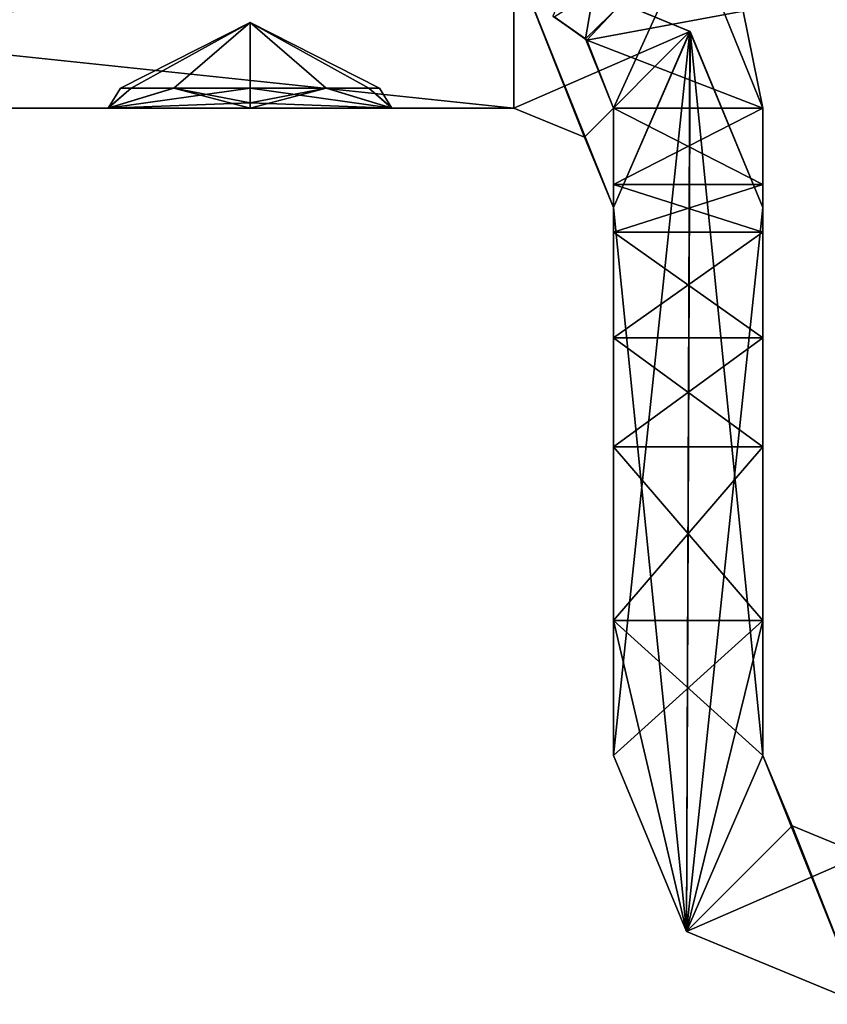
# Model space of a CAD drawing. Header units: millimetres. Extents: x -294 to 294, y -42 to 416.
# Tile 5 of 256: x -261.96 to -253.85, y -31.5 to -21.61. Entities that reach past the tile are written whole.
import ezdxf

# ---------------------------------------------------------------- set-up
doc = ezdxf.new("R2010")
doc.units = ezdxf.units.MM
doc.header["$LTSCALE"] = 65.185185
for name, color, linetype in [('115', 7, 'CONTINUOUS'), ('116', 7, 'CONTINUOUS'), ('117', 7, 'CONTINUOUS'), ('118', 7, 'CONTINUOUS'), ('119', 7, 'CONTINUOUS'), ('120', 7, 'CONTINUOUS'), ('121', 7, 'CONTINUOUS'), ('122', 7, 'CONTINUOUS'), ('123', 7, 'CONTINUOUS'), ('124', 7, 'CONTINUOUS'), ('125', 7, 'CONTINUOUS'), ('126', 7, 'CONTINUOUS'), ('127', 7, 'CONTINUOUS'), ('134', 7, 'CONTINUOUS'), ('135', 7, 'CONTINUOUS'), ('136', 7, 'CONTINUOUS'), ('494', 7, 'CONTINUOUS'), ('496', 7, 'CONTINUOUS'), ('505', 7, 'CONTINUOUS'), ('506', 7, 'CONTINUOUS'), ('507', 7, 'CONTINUOUS'), ('508', 7, 'CONTINUOUS'), ('514', 7, 'CONTINUOUS'), ('515', 7, 'CONTINUOUS'), ('516', 7, 'CONTINUOUS'), ('591', 7, 'CONTINUOUS'), ('592', 7, 'CONTINUOUS'), ('593', 7, 'CONTINUOUS'), ('594', 7, 'CONTINUOUS'), ('595', 7, 'CONTINUOUS'), ('596', 7, 'CONTINUOUS'), ('597', 7, 'CONTINUOUS'), ('598', 7, 'CONTINUOUS'), ('599', 7, 'CONTINUOUS')]:
    doc.layers.add(name, color=color, linetype=linetype)

msp = doc.modelspace()

# ---------------------------------------------------------------- linework, layer by layer
at = {"layer": '115', "color": 250, "linetype": 'Continuous', "true_color": 0x404040}
for points in [[(-255.2677, -30.7678, -95), (-256, -29, -95), (-254.5, -27.6468, -95), (-255.2677, -30.7678, -95)], [(-254.5, -27.6468, -95), (-256, -29, -95), (-256, -27.6468, -95), (-254.5, -27.6468, -95)], [(-254.5, -29, -95), (-255.2677, -30.7678, -95), (-254.5, -27.6468, -95), (-254.5, -29, -95)], [(-254.2071, -29.7071, -95), (-255.2677, -30.7678, -95), (-254.5, -29, -95), (-254.2071, -29.7071, -95)], [(-253.5, -30, -95), (-255.2677, -30.7678, -95), (-254.2071, -29.7071, -95), (-253.5, -30, -95)], [(-255.2677, -30.7678, -95), (-253.5, -30, -95), (-253.5, -31.5, -95), (-255.2677, -30.7678, -95)]]:
    msp.add_3dface(points, dxfattribs=at)
at = {"layer": '116', "color": 250, "linetype": 'Continuous', "true_color": 0x404040}
for points in [[(-256, -29, -95), (-255.2677, -30.7678, -95), (-256, -29, -13), (-256, -29, -95)], [(-256, -29, -13), (-255.2677, -30.7678, -95), (-255.2678, -30.7677, -13), (-256, -29, -13)], [(-255.2677, -30.7678, -95), (-253.5, -31.5, -95), (-255.2678, -30.7677, -13), (-255.2677, -30.7678, -95)], [(-253.5, -31.5, -95), (-253.5, -31.5, -13), (-255.2678, -30.7677, -13), (-253.5, -31.5, -95)]]:
    msp.add_3dface(points, dxfattribs=at)
at = {"layer": '117', "color": 250, "linetype": 'Continuous', "true_color": 0x404040}
for points in [[(-256, -29, -13), (-255.2678, -30.7677, -13), (-256, -27.6468, -13), (-256, -29, -13)], [(-256, -27.6468, -13), (-255.2678, -30.7677, -13), (-254.5, -29, -13), (-256, -27.6468, -13)], [(-254.5, -27.6468, -13), (-256, -27.6468, -13), (-254.5, -29, -13), (-254.5, -27.6468, -13)], [(-255.2678, -30.7677, -13), (-253.5, -31.5, -13), (-254.5, -29, -13), (-255.2678, -30.7677, -13)], [(-254.5, -29, -13), (-253.5, -31.5, -13), (-254.2071, -29.7071, -13), (-254.5, -29, -13)], [(-253.5, -31.5, -13), (-253.5, -30, -13), (-254.2071, -29.7071, -13), (-253.5, -31.5, -13)]]:
    msp.add_3dface(points, dxfattribs=at)
at = {"layer": '118', "color": 250, "linetype": 'Continuous', "true_color": 0x404040}
for points in [[(-256, -23.2687, -89.1728), (-256, -29, -13), (-256, -22.5, -88.8501), (-256, -23.2687, -89.1728)], [(-256, -22.5, -88.8501), (-256, -29, -13), (-256, -23.2687, -18.8272), (-256, -22.5, -88.8501)], [(-256, -22.5, -19.1499), (-256, -22.5, -88.8501), (-256, -23.2687, -18.8272), (-256, -22.5, -19.1499)], [(-256, -23.7464, -89.856), (-256, -29, -13), (-256, -23.2687, -89.1728), (-256, -23.7464, -89.856)], [(-256, -23.2687, -18.8272), (-256, -29, -13), (-256, -23.7464, -18.144), (-256, -23.2687, -18.8272)], [(-256, -29, -13), (-256, -23.7464, -89.856), (-256, -24.8073, -92.968), (-256, -29, -13)], [(-256, -23.7464, -18.144), (-256, -29, -13), (-256, -24.8073, -15.032), (-256, -23.7464, -18.144)], [(-256, -24.8073, -15.032), (-256, -29, -13), (-256, -25.901, -13.5603), (-256, -24.8073, -15.032)], [(-256, -25.901, -94.4397), (-256, -29, -13), (-256, -24.8073, -92.968), (-256, -25.901, -94.4397)], [(-256, -27.6468, -95), (-256, -29, -13), (-256, -25.901, -94.4397), (-256, -27.6468, -95)], [(-256, -29, -13), (-256, -27.6468, -13), (-256, -25.901, -13.5603), (-256, -29, -13)], [(-256, -27.6468, -95), (-256, -29, -95), (-256, -29, -13), (-256, -27.6468, -95)]]:
    msp.add_3dface(points, dxfattribs=at)
at = {"layer": '119', "color": 250, "linetype": 'Continuous', "true_color": 0x404040}
for points in [[(-256, -23.2687, -89.1728), (-256, -22.5, -88.8501), (-254.5, -23.2687, -89.1728), (-256, -23.2687, -89.1728)], [(-254.5, -23.2687, -89.1728), (-256, -22.5, -88.8501), (-254.5, -22.5, -88.8501), (-254.5, -23.2687, -89.1728)], [(-256, -23.7464, -89.856), (-256, -23.2687, -89.1728), (-254.5, -23.7464, -89.856), (-256, -23.7464, -89.856)], [(-254.5, -23.7464, -89.856), (-256, -23.2687, -89.1728), (-254.5, -23.2687, -89.1728), (-254.5, -23.7464, -89.856)]]:
    msp.add_3dface(points, dxfattribs=at)
at = {"layer": '120', "color": 250, "linetype": 'Continuous', "true_color": 0x404040}
for points in [[(-256, -24.8073, -92.968), (-256, -23.7464, -89.856), (-254.5, -24.8073, -92.968), (-256, -24.8073, -92.968)], [(-256, -23.7464, -89.856), (-254.5, -23.7464, -89.856), (-254.5, -24.8073, -92.968), (-256, -23.7464, -89.856)]]:
    msp.add_3dface(points, dxfattribs=at)
at = {"layer": '121', "color": 250, "linetype": 'Continuous', "true_color": 0x404040}
for points in [[(-256, -25.901, -94.4397), (-256, -24.8073, -92.968), (-254.5, -25.901, -94.4397), (-256, -25.901, -94.4397)], [(-256, -24.8073, -92.968), (-254.5, -24.8073, -92.968), (-254.5, -25.901, -94.4397), (-256, -24.8073, -92.968)], [(-254.5, -27.6468, -95), (-256, -27.6468, -95), (-256, -25.901, -94.4397), (-254.5, -27.6468, -95)], [(-254.5, -27.6468, -95), (-256, -25.901, -94.4397), (-254.5, -25.901, -94.4397), (-254.5, -27.6468, -95)]]:
    msp.add_3dface(points, dxfattribs=at)
at = {"layer": '122', "color": 250, "linetype": 'Continuous', "true_color": 0x404040}
for points in [[(-254.5, -29, -95), (-254.5, -23.2687, -89.1728), (-254.5, -22.5, -19.1499), (-254.5, -29, -95)], [(-254.5, -23.2687, -18.8272), (-254.5, -29, -95), (-254.5, -22.5, -19.1499), (-254.5, -23.2687, -18.8272)], [(-254.5, -23.2687, -89.1728), (-254.5, -22.5, -88.8501), (-254.5, -22.5, -19.1499), (-254.5, -23.2687, -89.1728)], [(-254.5, -29, -95), (-254.5, -23.7464, -89.856), (-254.5, -23.2687, -89.1728), (-254.5, -29, -95)], [(-254.5, -23.7464, -18.144), (-254.5, -29, -95), (-254.5, -23.2687, -18.8272), (-254.5, -23.7464, -18.144)], [(-254.5, -23.7464, -89.856), (-254.5, -29, -95), (-254.5, -24.8073, -92.968), (-254.5, -23.7464, -89.856)], [(-254.5, -24.8073, -15.032), (-254.5, -29, -95), (-254.5, -23.7464, -18.144), (-254.5, -24.8073, -15.032)], [(-254.5, -24.8073, -92.968), (-254.5, -29, -95), (-254.5, -25.901, -94.4397), (-254.5, -24.8073, -92.968)], [(-254.5, -25.901, -13.5603), (-254.5, -29, -95), (-254.5, -24.8073, -15.032), (-254.5, -25.901, -13.5603)], [(-254.5, -29, -95), (-254.5, -27.6468, -95), (-254.5, -25.901, -94.4397), (-254.5, -29, -95)], [(-254.5, -27.6468, -13), (-254.5, -29, -95), (-254.5, -25.901, -13.5603), (-254.5, -27.6468, -13)], [(-254.5, -29, -95), (-254.5, -27.6468, -13), (-254.5, -29, -13), (-254.5, -29, -95)]]:
    msp.add_3dface(points, dxfattribs=at)
at = {"layer": '123', "color": 250, "linetype": 'Continuous', "true_color": 0x404040}
for points in [[(-254.2071, -29.7071, -95), (-254.5, -29, -95), (-254.2071, -29.7071, -13), (-254.2071, -29.7071, -95)], [(-254.5, -29, -95), (-254.5, -29, -13), (-254.2071, -29.7071, -13), (-254.5, -29, -95)], [(-253.5, -30, -13), (-253.5, -30, -95), (-254.2071, -29.7071, -95), (-253.5, -30, -13)], [(-253.5, -30, -13), (-254.2071, -29.7071, -95), (-254.2071, -29.7071, -13), (-253.5, -30, -13)]]:
    msp.add_3dface(points, dxfattribs=at)
at = {"layer": '124', "color": 250, "linetype": 'Continuous', "true_color": 0x404040}
for points in [[(-256, -24.8073, -15.032), (-256, -25.901, -13.5603), (-254.5, -24.8073, -15.032), (-256, -24.8073, -15.032)], [(-256, -25.901, -13.5603), (-254.5, -25.901, -13.5603), (-254.5, -24.8073, -15.032), (-256, -25.901, -13.5603)], [(-256, -27.6468, -13), (-254.5, -27.6468, -13), (-254.5, -25.901, -13.5603), (-256, -27.6468, -13)], [(-256, -25.901, -13.5603), (-256, -27.6468, -13), (-254.5, -25.901, -13.5603), (-256, -25.901, -13.5603)]]:
    msp.add_3dface(points, dxfattribs=at)
at = {"layer": '125', "color": 250, "linetype": 'Continuous', "true_color": 0x404040}
for points in [[(-256, -23.7464, -18.144), (-256, -24.8073, -15.032), (-254.5, -23.7464, -18.144), (-256, -23.7464, -18.144)], [(-256, -24.8073, -15.032), (-254.5, -24.8073, -15.032), (-254.5, -23.7464, -18.144), (-256, -24.8073, -15.032)]]:
    msp.add_3dface(points, dxfattribs=at)
at = {"layer": '126', "color": 250, "linetype": 'Continuous', "true_color": 0x404040}
for points in [[(-256, -22.5, -19.1499), (-256, -23.2687, -18.8272), (-254.5, -22.5, -19.1499), (-256, -22.5, -19.1499)], [(-256, -23.2687, -18.8272), (-254.5, -23.2687, -18.8272), (-254.5, -22.5, -19.1499), (-256, -23.2687, -18.8272)], [(-256, -23.2687, -18.8272), (-256, -23.7464, -18.144), (-254.5, -23.2687, -18.8272), (-256, -23.2687, -18.8272)], [(-256, -23.7464, -18.144), (-254.5, -23.7464, -18.144), (-254.5, -23.2687, -18.8272), (-256, -23.7464, -18.144)]]:
    msp.add_3dface(points, dxfattribs=at)
at = {"layer": '127', "color": 250, "linetype": 'Continuous', "true_color": 0x404040}
for points in [[(-256.2821, -21.8038, -19.2068), (-256.0067, -20.2058, -19.1798), (-256.611, -21.5787, -19.1791), (-256.2821, -21.8038, -19.2068)], [(-255.206, -20.7589, -19.2068), (-256.0067, -20.2058, -19.1798), (-256.2821, -21.8038, -19.2068), (-255.206, -20.7589, -19.2068)], [(-256, -22.5, -19.1499), (-255.206, -20.7589, -19.2068), (-256.2821, -21.8038, -19.2068), (-256, -22.5, -19.1499)], [(-256, -22.5, -19.1499), (-254.5, -22.5, -19.1499), (-255.206, -20.7589, -19.2068), (-256, -22.5, -19.1499)]]:
    msp.add_3dface(points, dxfattribs=at)
at = {"layer": '134', "color": 250, "linetype": 'Continuous', "true_color": 0x404040}
for points in [[(-255.206, -20.7589, -19.2068), (-254.5, -22.5, -19.1499), (-254.6975, -21.526, -88.7899), (-255.206, -20.7589, -19.2068)], [(-254.5, -22.5, -19.1499), (-254.5, -22.5, -88.8501), (-254.6975, -21.526, -88.7899), (-254.5, -22.5, -19.1499)]]:
    msp.add_3dface(points, dxfattribs=at)
at = {"layer": '135', "color": 250, "linetype": 'Continuous', "true_color": 0x404040}
for points in [[(-256.5947, -21.5858, -88.8196), (-255.2402, -20.7243, -88.7942), (-256.2679, -21.8188, -88.7922), (-256.5947, -21.5858, -88.8196)], [(-255.2402, -20.7243, -88.7942), (-254.6975, -21.526, -88.7899), (-256.2679, -21.8188, -88.7922), (-255.2402, -20.7243, -88.7942)], [(-254.6975, -21.526, -88.7899), (-254.5, -22.5, -88.8501), (-256.2679, -21.8188, -88.7922), (-254.6975, -21.526, -88.7899)], [(-254.5, -22.5, -88.8501), (-256, -22.5, -88.8501), (-256.2679, -21.8188, -88.7922), (-254.5, -22.5, -88.8501)]]:
    msp.add_3dface(points, dxfattribs=at)
at = {"layer": '136', "color": 250, "linetype": 'Continuous', "true_color": 0x404040}
for points in [[(-256.2821, -21.8038, -19.2068), (-256.611, -21.5787, -19.1791), (-256.5947, -21.5858, -88.8196), (-256.2821, -21.8038, -19.2068)], [(-256.2821, -21.8038, -19.2068), (-256.5947, -21.5858, -88.8196), (-256.2679, -21.8188, -88.7922), (-256.2821, -21.8038, -19.2068)], [(-256, -22.5, -88.8501), (-256, -22.5, -19.1499), (-256.2821, -21.8038, -19.2068), (-256, -22.5, -88.8501)], [(-256, -22.5, -88.8501), (-256.2821, -21.8038, -19.2068), (-256.2679, -21.8188, -88.7922), (-256, -22.5, -88.8501)]]:
    msp.add_3dface(points, dxfattribs=at)
at = {"layer": '494', "color": 250, "linetype": 'Continuous', "true_color": 0x404040}
for points in [[(-257, -21, -269), (-271.25, -21, -269), (-257, -22.5, -269), (-257, -21, -269)], [(-257, -22.5, -269), (-271.25, -21, -269), (-271.25, -22.5, -269), (-257, -22.5, -269)], [(-255.2322, -21.7323, -269), (-257, -21, -269), (-256, -23.5, -269), (-255.2322, -21.7323, -269)], [(-256, -23.5, -269), (-257, -21, -269), (-256.2929, -22.7929, -269), (-256, -23.5, -269)], [(-256.2929, -22.7929, -269), (-257, -21, -269), (-257, -22.5, -269), (-256.2929, -22.7929, -269)], [(-255.2678, -30.7677, -269), (-255.2322, -21.7323, -269), (-256, -23.5, -269), (-255.2678, -30.7677, -269)], [(-254.5, -29, -269), (-255.2322, -21.7323, -269), (-255.2678, -30.7677, -269), (-254.5, -29, -269)], [(-254.5, -23.5, -269), (-255.2322, -21.7323, -269), (-254.5, -29, -269), (-254.5, -23.5, -269)], [(-256, -29, -269), (-255.2678, -30.7677, -269), (-256, -23.5, -269), (-256, -29, -269)], [(-253.5, -31.5, -269), (-254.5, -29, -269), (-255.2678, -30.7677, -269), (-253.5, -31.5, -269)], [(-254.2071, -29.7071, -269), (-254.5, -29, -269), (-253.5, -31.5, -269), (-254.2071, -29.7071, -269)], [(-253.5, -30, -269), (-254.2071, -29.7071, -269), (-253.5, -31.5, -269), (-253.5, -30, -269)]]:
    msp.add_3dface(points, dxfattribs=at)
at = {"layer": '496', "color": 250, "linetype": 'Continuous', "true_color": 0x404040}
for points in [[(-271.25, -21, -335), (-257, -21, -335), (-271.25, -22.5, -335), (-271.25, -21, -335)], [(-271.25, -22.5, -335), (-257, -21, -335), (-257, -22.5, -335), (-271.25, -22.5, -335)], [(-257, -22.5, -335), (-257, -21, -335), (-255.2323, -21.7322, -335), (-257, -22.5, -335)], [(-256.2929, -22.7929, -335), (-257, -22.5, -335), (-255.2323, -21.7322, -335), (-256.2929, -22.7929, -335)], [(-256, -23.5, -335), (-256.2929, -22.7929, -335), (-255.2323, -21.7322, -335), (-256, -23.5, -335)], [(-256, -29, -335), (-256, -23.5, -335), (-255.2323, -21.7322, -335), (-256, -29, -335)], [(-255.2677, -30.7678, -335), (-256, -29, -335), (-255.2323, -21.7322, -335), (-255.2677, -30.7678, -335)], [(-254.5, -23.5, -335), (-255.2677, -30.7678, -335), (-255.2323, -21.7322, -335), (-254.5, -23.5, -335)], [(-254.5, -29, -335), (-255.2677, -30.7678, -335), (-254.5, -23.5, -335), (-254.5, -29, -335)], [(-254.2071, -29.7071, -335), (-255.2677, -30.7678, -335), (-254.5, -29, -335), (-254.2071, -29.7071, -335)], [(-253.5, -30, -335), (-255.2677, -30.7678, -335), (-254.2071, -29.7071, -335), (-253.5, -30, -335)], [(-253.5, -31.5, -335), (-255.2677, -30.7678, -335), (-253.5, -30, -335), (-253.5, -31.5, -335)]]:
    msp.add_3dface(points, dxfattribs=at)
at = {"layer": '505', "color": 250, "linetype": 'Continuous', "true_color": 0x404040}
for points in [[(-257, -22.5, -269), (-271.25, -22.5, -269), (-268.6, -22.5, -271.3546), (-257, -22.5, -269)], [(-271.25, -22.5, -335), (-257, -22.5, -335), (-259.65, -22.5, -332.6454), (-271.25, -22.5, -335)], [(-271.25, -22.5, -335), (-259.65, -22.5, -332.6454), (-268.6, -22.5, -332.6454), (-271.25, -22.5, -335)], [(-259.65, -22.5, -274.6454), (-268.6, -22.5, -274.6454), (-270.0262, -22.5, -301.1794), (-259.65, -22.5, -274.6454)], [(-268.6, -22.5, -300.3546), (-259.65, -22.5, -274.6454), (-270.0262, -22.5, -301.1794), (-268.6, -22.5, -300.3546)], [(-259.65, -22.5, -303.6454), (-268.6, -22.5, -303.6454), (-270.0262, -22.5, -330.1794), (-259.65, -22.5, -303.6454)], [(-268.6, -22.5, -329.3546), (-259.65, -22.5, -303.6454), (-270.0262, -22.5, -330.1794), (-268.6, -22.5, -329.3546)], [(-259.65, -22.5, -271.3546), (-257, -22.5, -269), (-268.6, -22.5, -271.3546), (-259.65, -22.5, -271.3546)], [(-259.65, -22.5, -271.3546), (-268.6, -22.5, -271.3546), (-267.175, -22.5, -272.1772), (-259.65, -22.5, -271.3546)], [(-259.65, -22.5, -274.6454), (-261.075, -22.5, -273.8228), (-268.6, -22.5, -274.6454), (-259.65, -22.5, -274.6454)], [(-268.6, -22.5, -274.6454), (-261.075, -22.5, -273.8228), (-267.1738, -22.5, -273.8206), (-268.6, -22.5, -274.6454)], [(-258.2238, -22.5, -273.8206), (-259.65, -22.5, -274.6454), (-268.6, -22.5, -300.3546), (-258.2238, -22.5, -273.8206)], [(-259.65, -22.5, -300.3546), (-258.2238, -22.5, -273.8206), (-268.6, -22.5, -300.3546), (-259.65, -22.5, -300.3546)], [(-259.65, -22.5, -300.3546), (-268.6, -22.5, -300.3546), (-267.175, -22.5, -301.1772), (-259.65, -22.5, -300.3546)], [(-259.65, -22.5, -303.6454), (-261.075, -22.5, -302.8228), (-268.6, -22.5, -303.6454), (-259.65, -22.5, -303.6454)], [(-268.6, -22.5, -303.6454), (-261.075, -22.5, -302.8228), (-267.1738, -22.5, -302.8206), (-268.6, -22.5, -303.6454)], [(-258.2238, -22.5, -302.8206), (-259.65, -22.5, -303.6454), (-268.6, -22.5, -329.3546), (-258.2238, -22.5, -302.8206)], [(-259.65, -22.5, -329.3546), (-258.2238, -22.5, -302.8206), (-268.6, -22.5, -329.3546), (-259.65, -22.5, -329.3546)], [(-259.65, -22.5, -329.3546), (-268.6, -22.5, -329.3546), (-267.175, -22.5, -330.1772), (-259.65, -22.5, -329.3546)], [(-259.65, -22.5, -332.6454), (-261.075, -22.5, -331.8228), (-268.6, -22.5, -332.6454), (-259.65, -22.5, -332.6454)], [(-268.6, -22.5, -332.6454), (-261.075, -22.5, -331.8228), (-267.1738, -22.5, -331.8206), (-268.6, -22.5, -332.6454)], [(-261.0762, -22.5, -272.1794), (-259.65, -22.5, -271.3546), (-267.175, -22.5, -272.1772), (-261.0762, -22.5, -272.1794)], [(-267.1738, -22.5, -273.8206), (-261.0762, -22.5, -272.1794), (-267.175, -22.5, -272.1772), (-267.1738, -22.5, -273.8206)], [(-261.0762, -22.5, -301.1794), (-259.65, -22.5, -300.3546), (-267.175, -22.5, -301.1772), (-261.0762, -22.5, -301.1794)], [(-267.1738, -22.5, -302.8206), (-261.0762, -22.5, -301.1794), (-267.175, -22.5, -301.1772), (-267.1738, -22.5, -302.8206)], [(-261.0762, -22.5, -330.1794), (-259.65, -22.5, -329.3546), (-267.175, -22.5, -330.1772), (-261.0762, -22.5, -330.1794)], [(-267.1738, -22.5, -331.8206), (-261.0762, -22.5, -330.1794), (-267.175, -22.5, -330.1772), (-267.1738, -22.5, -331.8206)], [(-261.075, -22.5, -273.8228), (-261.0762, -22.5, -272.1794), (-267.1738, -22.5, -273.8206), (-261.075, -22.5, -273.8228)], [(-261.075, -22.5, -302.8228), (-261.0762, -22.5, -301.1794), (-267.1738, -22.5, -302.8206), (-261.075, -22.5, -302.8228)], [(-261.075, -22.5, -331.8228), (-261.0762, -22.5, -330.1794), (-267.1738, -22.5, -331.8206), (-261.075, -22.5, -331.8228)], [(-257, -22.5, -269), (-259.65, -22.5, -271.3546), (-258.225, -22.5, -272.1772), (-257, -22.5, -269)], [(-257, -22.5, -269), (-258.2238, -22.5, -273.8206), (-259.65, -22.5, -300.3546), (-257, -22.5, -269)], [(-257, -22.5, -269), (-259.65, -22.5, -300.3546), (-258.225, -22.5, -301.1772), (-257, -22.5, -269)], [(-259.65, -22.5, -332.6454), (-257, -22.5, -335), (-258.2238, -22.5, -331.8206), (-259.65, -22.5, -332.6454)], [(-258.2238, -22.5, -302.8206), (-259.65, -22.5, -329.3546), (-258.225, -22.5, -330.1772), (-258.2238, -22.5, -302.8206)], [(-258.2238, -22.5, -273.8206), (-257, -22.5, -269), (-258.225, -22.5, -272.1772), (-258.2238, -22.5, -273.8206)], [(-258.2238, -22.5, -302.8206), (-257, -22.5, -269), (-258.225, -22.5, -301.1772), (-258.2238, -22.5, -302.8206)], [(-257, -22.5, -269), (-258.2238, -22.5, -302.8206), (-258.225, -22.5, -330.1772), (-257, -22.5, -269)], [(-258.2238, -22.5, -331.8206), (-257, -22.5, -269), (-258.225, -22.5, -330.1772), (-258.2238, -22.5, -331.8206)], [(-257, -22.5, -335), (-257, -22.5, -269), (-258.2238, -22.5, -331.8206), (-257, -22.5, -335)]]:
    msp.add_3dface(points, dxfattribs=at)
at = {"layer": '506', "color": 250, "linetype": 'Continuous', "true_color": 0x404040}
for points in [[(-256.2929, -22.7929, -269), (-257, -22.5, -269), (-256.2929, -22.7929, -335), (-256.2929, -22.7929, -269)], [(-257, -22.5, -269), (-257, -22.5, -335), (-256.2929, -22.7929, -335), (-257, -22.5, -269)], [(-256, -23.5, -269), (-256.2929, -22.7929, -269), (-256, -23.5, -335), (-256, -23.5, -269)], [(-256.2929, -22.7929, -269), (-256.2929, -22.7929, -335), (-256, -23.5, -335), (-256.2929, -22.7929, -269)]]:
    msp.add_3dface(points, dxfattribs=at)
at = {"layer": '507', "color": 250, "linetype": 'Continuous', "true_color": 0x404040}
for points in [[(-256, -29, -269), (-256, -23.5, -269), (-256, -23.5, -335), (-256, -29, -269)], [(-256, -29, -269), (-256, -23.5, -335), (-256, -29, -335), (-256, -29, -269)]]:
    msp.add_3dface(points, dxfattribs=at)
at = {"layer": '508', "color": 250, "linetype": 'Continuous', "true_color": 0x404040}
for points in [[(-255.2678, -30.7677, -269), (-256, -29, -269), (-255.2677, -30.7678, -335), (-255.2678, -30.7677, -269)], [(-256, -29, -269), (-256, -29, -335), (-255.2677, -30.7678, -335), (-256, -29, -269)], [(-253.5, -31.5, -269), (-255.2678, -30.7677, -269), (-253.5, -31.5, -335), (-253.5, -31.5, -269)], [(-255.2678, -30.7677, -269), (-255.2677, -30.7678, -335), (-253.5, -31.5, -335), (-255.2678, -30.7677, -269)]]:
    msp.add_3dface(points, dxfattribs=at)
at = {"layer": '514', "color": 250, "linetype": 'Continuous', "true_color": 0x404040}
for points in [[(-254.5, -29, -269), (-254.2071, -29.7071, -269), (-254.5, -29, -335), (-254.5, -29, -269)], [(-254.2071, -29.7071, -269), (-254.2071, -29.7071, -335), (-254.5, -29, -335), (-254.2071, -29.7071, -269)], [(-254.2071, -29.7071, -269), (-253.5, -30, -269), (-254.2071, -29.7071, -335), (-254.2071, -29.7071, -269)], [(-253.5, -30, -269), (-253.5, -30, -335), (-254.2071, -29.7071, -335), (-253.5, -30, -269)]]:
    msp.add_3dface(points, dxfattribs=at)
at = {"layer": '515', "color": 250, "linetype": 'Continuous', "true_color": 0x404040}
for points in [[(-254.5, -23.5, -269), (-254.5, -29, -269), (-254.5, -29, -335), (-254.5, -23.5, -269)], [(-254.5, -23.5, -269), (-254.5, -29, -335), (-254.5, -23.5, -335), (-254.5, -23.5, -269)]]:
    msp.add_3dface(points, dxfattribs=at)
at = {"layer": '516', "color": 250, "linetype": 'Continuous', "true_color": 0x404040}
for points in [[(-257, -21, -335), (-257, -21, -269), (-255.2322, -21.7323, -269), (-257, -21, -335)], [(-257, -21, -335), (-255.2322, -21.7323, -269), (-255.2323, -21.7322, -335), (-257, -21, -335)], [(-255.2322, -21.7323, -269), (-254.5, -23.5, -269), (-255.2323, -21.7322, -335), (-255.2322, -21.7323, -269)], [(-254.5, -23.5, -269), (-254.5, -23.5, -335), (-255.2323, -21.7322, -335), (-254.5, -23.5, -269)]]:
    msp.add_3dface(points, dxfattribs=at)
at = {"layer": '591', "color": 250, "linetype": 'Continuous', "true_color": 0x404040}
for points in [[(-261.0762, -22.5, -272.1794), (-261.075, -22.5, -273.8228), (-260.8437, -22.2999, -272.4876), (-261.0762, -22.5, -272.1794)], [(-260.417, -22.3, -271.9516), (-261.0762, -22.5, -272.1794), (-260.8437, -22.2999, -272.4876), (-260.417, -22.3, -271.9516)], [(-259.65, -22.3, -271.701), (-261.0762, -22.5, -272.1794), (-260.417, -22.3, -271.9516), (-259.65, -22.3, -271.701)], [(-261.0762, -22.5, -272.1794), (-259.65, -22.3, -271.701), (-259.65, -22.4464, -271.5546), (-261.0762, -22.5, -272.1794)], [(-260.8437, -22.2999, -272.4876), (-261.075, -22.5, -273.8228), (-260.949, -22.3, -273.0019), (-260.8437, -22.2999, -272.4876)], [(-260.949, -22.3, -273.0019), (-261.075, -22.5, -273.8228), (-260.843, -22.2999, -273.5139), (-260.949, -22.3, -273.0019)], [(-260.843, -22.2999, -273.5139), (-261.075, -22.5, -273.8228), (-260.4155, -22.3, -274.0496), (-260.843, -22.2999, -273.5139)], [(-261.075, -22.5, -273.8228), (-259.65, -22.5, -274.6454), (-260.4155, -22.3, -274.0496), (-261.075, -22.5, -273.8228)], [(-260.4155, -22.3, -274.0496), (-259.65, -22.5, -274.6454), (-259.65, -22.4464, -274.4454), (-260.4155, -22.3, -274.0496)], [(-259.65, -22.3, -274.299), (-260.4155, -22.3, -274.0496), (-259.65, -22.4464, -274.4454), (-259.65, -22.3, -274.299)], [(-259.65, -22.5, -271.3546), (-261.0762, -22.5, -272.1794), (-259.65, -22.4464, -271.5546), (-259.65, -22.5, -271.3546)]]:
    msp.add_3dface(points, dxfattribs=at)
at = {"layer": '592', "color": 250, "linetype": 'Continuous', "true_color": 0x404040}
for points in [[(-258.225, -22.5, -272.1772), (-259.65, -22.5, -271.3546), (-258.8845, -22.3, -271.9504), (-258.225, -22.5, -272.1772)], [(-259.65, -22.5, -271.3546), (-259.65, -22.4464, -271.5546), (-258.8845, -22.3, -271.9504), (-259.65, -22.5, -271.3546)], [(-258.2238, -22.5, -273.8206), (-259.65, -22.3, -274.299), (-259.65, -22.4464, -274.4454), (-258.2238, -22.5, -273.8206)], [(-259.65, -22.3, -274.299), (-258.2238, -22.5, -273.8206), (-258.883, -22.3, -274.0484), (-259.65, -22.3, -274.299)], [(-259.65, -22.4464, -271.5546), (-259.65, -22.3, -271.701), (-258.8845, -22.3, -271.9504), (-259.65, -22.4464, -271.5546)], [(-258.457, -22.2999, -272.4861), (-258.225, -22.5, -272.1772), (-258.8845, -22.3, -271.9504), (-258.457, -22.2999, -272.4861)], [(-258.883, -22.3, -274.0484), (-258.2238, -22.5, -273.8206), (-258.4563, -22.2999, -273.5124), (-258.883, -22.3, -274.0484)], [(-258.351, -22.3, -272.9981), (-258.225, -22.5, -272.1772), (-258.457, -22.2999, -272.4861), (-258.351, -22.3, -272.9981)], [(-258.2238, -22.5, -273.8206), (-258.225, -22.5, -272.1772), (-258.4563, -22.2999, -273.5124), (-258.2238, -22.5, -273.8206)], [(-258.4563, -22.2999, -273.5124), (-258.225, -22.5, -272.1772), (-258.351, -22.3, -272.9981), (-258.4563, -22.2999, -273.5124)], [(-259.65, -22.5, -274.6454), (-258.2238, -22.5, -273.8206), (-259.65, -22.4464, -274.4454), (-259.65, -22.5, -274.6454)]]:
    msp.add_3dface(points, dxfattribs=at)
at = {"layer": '593', "color": 250, "linetype": 'Continuous', "true_color": 0x404040}
for points in [[(-260.8437, -22.2999, -272.4876), (-260.949, -22.3, -273.0019), (-259.65, -21.6405, -272.487), (-260.8437, -22.2999, -272.4876)], [(-260.949, -22.3, -273.0019), (-260.843, -22.2999, -273.5139), (-259.65, -21.6405, -273.513), (-260.949, -22.3, -273.0019)], [(-260.949, -22.3, -273.0019), (-259.65, -21.6405, -273.513), (-259.65, -21.6405, -272.487), (-260.949, -22.3, -273.0019)], [(-259.65, -22.3, -271.701), (-260.8437, -22.2999, -272.4876), (-259.65, -21.6405, -272.487), (-259.65, -22.3, -271.701)], [(-260.843, -22.2999, -273.5139), (-260.4155, -22.3, -274.0496), (-259.65, -21.6405, -273.513), (-260.843, -22.2999, -273.5139)], [(-260.4155, -22.3, -274.0496), (-259.65, -22.3, -274.299), (-259.65, -21.6405, -273.513), (-260.4155, -22.3, -274.0496)], [(-258.8845, -22.3, -271.9504), (-259.65, -22.3, -271.701), (-259.65, -21.6405, -272.487), (-258.8845, -22.3, -271.9504)], [(-259.65, -22.3, -274.299), (-258.4563, -22.2999, -273.5124), (-259.65, -21.6405, -273.513), (-259.65, -22.3, -274.299)], [(-258.4563, -22.2999, -273.5124), (-258.351, -22.3, -272.9981), (-259.65, -21.6405, -273.513), (-258.4563, -22.2999, -273.5124)], [(-258.351, -22.3, -272.9981), (-258.457, -22.2999, -272.4861), (-259.65, -21.6405, -272.487), (-258.351, -22.3, -272.9981)], [(-259.65, -21.6405, -273.513), (-258.351, -22.3, -272.9981), (-259.65, -21.6405, -272.487), (-259.65, -21.6405, -273.513)], [(-258.457, -22.2999, -272.4861), (-258.8845, -22.3, -271.9504), (-259.65, -21.6405, -272.487), (-258.457, -22.2999, -272.4861)], [(-259.65, -22.3, -271.701), (-260.417, -22.3, -271.9516), (-260.8437, -22.2999, -272.4876), (-259.65, -22.3, -271.701)], [(-259.65, -22.3, -274.299), (-258.883, -22.3, -274.0484), (-258.4563, -22.2999, -273.5124), (-259.65, -22.3, -274.299)]]:
    msp.add_3dface(points, dxfattribs=at)
at = {"layer": '594', "color": 250, "linetype": 'Continuous', "true_color": 0x404040}
for points in [[(-261.0762, -22.5, -301.1794), (-261.075, -22.5, -302.8228), (-260.8437, -22.2999, -301.4876), (-261.0762, -22.5, -301.1794)], [(-260.417, -22.3, -300.9516), (-261.0762, -22.5, -301.1794), (-260.8437, -22.2999, -301.4876), (-260.417, -22.3, -300.9516)], [(-259.65, -22.3, -300.701), (-261.0762, -22.5, -301.1794), (-260.417, -22.3, -300.9516), (-259.65, -22.3, -300.701)], [(-261.0762, -22.5, -301.1794), (-259.65, -22.3, -300.701), (-259.65, -22.4464, -300.5546), (-261.0762, -22.5, -301.1794)], [(-260.8437, -22.2999, -301.4876), (-261.075, -22.5, -302.8228), (-260.949, -22.3, -302.0019), (-260.8437, -22.2999, -301.4876)], [(-260.949, -22.3, -302.0019), (-261.075, -22.5, -302.8228), (-260.843, -22.2999, -302.5139), (-260.949, -22.3, -302.0019)], [(-260.843, -22.2999, -302.5139), (-261.075, -22.5, -302.8228), (-260.4155, -22.3, -303.0496), (-260.843, -22.2999, -302.5139)], [(-261.075, -22.5, -302.8228), (-259.65, -22.5, -303.6454), (-260.4155, -22.3, -303.0496), (-261.075, -22.5, -302.8228)], [(-260.4155, -22.3, -303.0496), (-259.65, -22.5, -303.6454), (-259.65, -22.4464, -303.4454), (-260.4155, -22.3, -303.0496)], [(-259.65, -22.3, -303.299), (-260.4155, -22.3, -303.0496), (-259.65, -22.4464, -303.4454), (-259.65, -22.3, -303.299)], [(-259.65, -22.5, -300.3546), (-261.0762, -22.5, -301.1794), (-259.65, -22.4464, -300.5546), (-259.65, -22.5, -300.3546)]]:
    msp.add_3dface(points, dxfattribs=at)
at = {"layer": '595', "color": 250, "linetype": 'Continuous', "true_color": 0x404040}
for points in [[(-258.225, -22.5, -301.1772), (-259.65, -22.5, -300.3546), (-258.8845, -22.3, -300.9504), (-258.225, -22.5, -301.1772)], [(-259.65, -22.5, -300.3546), (-259.65, -22.4464, -300.5546), (-258.8845, -22.3, -300.9504), (-259.65, -22.5, -300.3546)], [(-258.2238, -22.5, -302.8206), (-259.65, -22.3, -303.299), (-259.65, -22.4464, -303.4454), (-258.2238, -22.5, -302.8206)], [(-259.65, -22.3, -303.299), (-258.2238, -22.5, -302.8206), (-258.883, -22.3, -303.0484), (-259.65, -22.3, -303.299)], [(-259.65, -22.4464, -300.5546), (-259.65, -22.3, -300.701), (-258.8845, -22.3, -300.9504), (-259.65, -22.4464, -300.5546)], [(-258.457, -22.2999, -301.4861), (-258.225, -22.5, -301.1772), (-258.8845, -22.3, -300.9504), (-258.457, -22.2999, -301.4861)], [(-258.883, -22.3, -303.0484), (-258.2238, -22.5, -302.8206), (-258.4563, -22.2999, -302.5124), (-258.883, -22.3, -303.0484)], [(-258.351, -22.3, -301.9981), (-258.225, -22.5, -301.1772), (-258.457, -22.2999, -301.4861), (-258.351, -22.3, -301.9981)], [(-258.2238, -22.5, -302.8206), (-258.225, -22.5, -301.1772), (-258.4563, -22.2999, -302.5124), (-258.2238, -22.5, -302.8206)], [(-258.4563, -22.2999, -302.5124), (-258.225, -22.5, -301.1772), (-258.351, -22.3, -301.9981), (-258.4563, -22.2999, -302.5124)], [(-259.65, -22.5, -303.6454), (-258.2238, -22.5, -302.8206), (-259.65, -22.4464, -303.4454), (-259.65, -22.5, -303.6454)]]:
    msp.add_3dface(points, dxfattribs=at)
at = {"layer": '596', "color": 250, "linetype": 'Continuous', "true_color": 0x404040}
for points in [[(-260.8437, -22.2999, -301.4876), (-260.949, -22.3, -302.0019), (-259.65, -21.6405, -301.487), (-260.8437, -22.2999, -301.4876)], [(-260.949, -22.3, -302.0019), (-260.843, -22.2999, -302.5139), (-259.65, -21.6405, -302.513), (-260.949, -22.3, -302.0019)], [(-259.65, -21.6405, -301.487), (-260.949, -22.3, -302.0019), (-259.65, -21.6405, -302.513), (-259.65, -21.6405, -301.487)], [(-259.65, -22.3, -300.701), (-260.8437, -22.2999, -301.4876), (-259.65, -21.6405, -301.487), (-259.65, -22.3, -300.701)], [(-260.843, -22.2999, -302.5139), (-260.4155, -22.3, -303.0496), (-259.65, -21.6405, -302.513), (-260.843, -22.2999, -302.5139)], [(-260.4155, -22.3, -303.0496), (-259.65, -22.3, -303.299), (-259.65, -21.6405, -302.513), (-260.4155, -22.3, -303.0496)], [(-258.8845, -22.3, -300.9504), (-259.65, -22.3, -300.701), (-259.65, -21.6405, -301.487), (-258.8845, -22.3, -300.9504)], [(-259.65, -22.3, -303.299), (-258.4563, -22.2999, -302.5124), (-259.65, -21.6405, -302.513), (-259.65, -22.3, -303.299)], [(-258.4563, -22.2999, -302.5124), (-258.351, -22.3, -301.9981), (-259.65, -21.6405, -302.513), (-258.4563, -22.2999, -302.5124)], [(-258.351, -22.3, -301.9981), (-258.457, -22.2999, -301.4861), (-259.65, -21.6405, -301.487), (-258.351, -22.3, -301.9981)], [(-258.351, -22.3, -301.9981), (-259.65, -21.6405, -301.487), (-259.65, -21.6405, -302.513), (-258.351, -22.3, -301.9981)], [(-258.457, -22.2999, -301.4861), (-258.8845, -22.3, -300.9504), (-259.65, -21.6405, -301.487), (-258.457, -22.2999, -301.4861)], [(-259.65, -22.3, -300.701), (-260.417, -22.3, -300.9516), (-260.8437, -22.2999, -301.4876), (-259.65, -22.3, -300.701)], [(-259.65, -22.3, -303.299), (-258.883, -22.3, -303.0484), (-258.4563, -22.2999, -302.5124), (-259.65, -22.3, -303.299)]]:
    msp.add_3dface(points, dxfattribs=at)
at = {"layer": '597', "color": 250, "linetype": 'Continuous', "true_color": 0x404040}
for points in [[(-261.0762, -22.5, -330.1794), (-261.075, -22.5, -331.8228), (-260.8437, -22.2999, -330.4876), (-261.0762, -22.5, -330.1794)], [(-260.417, -22.3, -329.9516), (-261.0762, -22.5, -330.1794), (-260.8437, -22.2999, -330.4876), (-260.417, -22.3, -329.9516)], [(-259.65, -22.3, -329.701), (-261.0762, -22.5, -330.1794), (-260.417, -22.3, -329.9516), (-259.65, -22.3, -329.701)], [(-261.0762, -22.5, -330.1794), (-259.65, -22.3, -329.701), (-259.65, -22.4464, -329.5546), (-261.0762, -22.5, -330.1794)], [(-260.8437, -22.2999, -330.4876), (-261.075, -22.5, -331.8228), (-260.949, -22.3, -331.0019), (-260.8437, -22.2999, -330.4876)], [(-260.949, -22.3, -331.0019), (-261.075, -22.5, -331.8228), (-260.843, -22.2999, -331.5139), (-260.949, -22.3, -331.0019)], [(-260.843, -22.2999, -331.5139), (-261.075, -22.5, -331.8228), (-260.4155, -22.3, -332.0496), (-260.843, -22.2999, -331.5139)], [(-261.075, -22.5, -331.8228), (-259.65, -22.5, -332.6454), (-260.4155, -22.3, -332.0496), (-261.075, -22.5, -331.8228)], [(-260.4155, -22.3, -332.0496), (-259.65, -22.5, -332.6454), (-259.65, -22.4464, -332.4454), (-260.4155, -22.3, -332.0496)], [(-259.65, -22.3, -332.299), (-260.4155, -22.3, -332.0496), (-259.65, -22.4464, -332.4454), (-259.65, -22.3, -332.299)], [(-259.65, -22.5, -329.3546), (-261.0762, -22.5, -330.1794), (-259.65, -22.4464, -329.5546), (-259.65, -22.5, -329.3546)]]:
    msp.add_3dface(points, dxfattribs=at)
at = {"layer": '598', "color": 250, "linetype": 'Continuous', "true_color": 0x404040}
for points in [[(-258.225, -22.5, -330.1772), (-259.65, -22.5, -329.3546), (-258.8845, -22.3, -329.9504), (-258.225, -22.5, -330.1772)], [(-259.65, -22.5, -329.3546), (-259.65, -22.4464, -329.5546), (-258.8845, -22.3, -329.9504), (-259.65, -22.5, -329.3546)], [(-258.2238, -22.5, -331.8206), (-259.65, -22.3, -332.299), (-259.65, -22.4464, -332.4454), (-258.2238, -22.5, -331.8206)], [(-259.65, -22.3, -332.299), (-258.2238, -22.5, -331.8206), (-258.883, -22.3, -332.0484), (-259.65, -22.3, -332.299)], [(-259.65, -22.4464, -329.5546), (-259.65, -22.3, -329.701), (-258.8845, -22.3, -329.9504), (-259.65, -22.4464, -329.5546)], [(-258.457, -22.2999, -330.4861), (-258.225, -22.5, -330.1772), (-258.8845, -22.3, -329.9504), (-258.457, -22.2999, -330.4861)], [(-258.883, -22.3, -332.0484), (-258.2238, -22.5, -331.8206), (-258.4563, -22.2999, -331.5124), (-258.883, -22.3, -332.0484)], [(-258.351, -22.3, -330.9981), (-258.225, -22.5, -330.1772), (-258.457, -22.2999, -330.4861), (-258.351, -22.3, -330.9981)], [(-258.2238, -22.5, -331.8206), (-258.225, -22.5, -330.1772), (-258.4563, -22.2999, -331.5124), (-258.2238, -22.5, -331.8206)], [(-258.4563, -22.2999, -331.5124), (-258.225, -22.5, -330.1772), (-258.351, -22.3, -330.9981), (-258.4563, -22.2999, -331.5124)], [(-259.65, -22.5, -332.6454), (-258.2238, -22.5, -331.8206), (-259.65, -22.4464, -332.4454), (-259.65, -22.5, -332.6454)]]:
    msp.add_3dface(points, dxfattribs=at)
at = {"layer": '599', "color": 250, "linetype": 'Continuous', "true_color": 0x404040}
for points in [[(-260.8437, -22.2999, -330.4876), (-260.949, -22.3, -331.0019), (-259.65, -21.6405, -330.487), (-260.8437, -22.2999, -330.4876)], [(-260.949, -22.3, -331.0019), (-260.843, -22.2999, -331.5139), (-259.65, -21.6405, -331.513), (-260.949, -22.3, -331.0019)], [(-260.949, -22.3, -331.0019), (-259.65, -21.6405, -331.513), (-259.65, -21.6405, -330.487), (-260.949, -22.3, -331.0019)], [(-259.65, -22.3, -329.701), (-260.8437, -22.2999, -330.4876), (-259.65, -21.6405, -330.487), (-259.65, -22.3, -329.701)], [(-260.843, -22.2999, -331.5139), (-260.4155, -22.3, -332.0496), (-259.65, -21.6405, -331.513), (-260.843, -22.2999, -331.5139)], [(-260.4155, -22.3, -332.0496), (-259.65, -22.3, -332.299), (-259.65, -21.6405, -331.513), (-260.4155, -22.3, -332.0496)], [(-258.8845, -22.3, -329.9504), (-259.65, -22.3, -329.701), (-259.65, -21.6405, -330.487), (-258.8845, -22.3, -329.9504)], [(-259.65, -22.3, -332.299), (-258.4563, -22.2999, -331.5124), (-259.65, -21.6405, -331.513), (-259.65, -22.3, -332.299)], [(-258.4563, -22.2999, -331.5124), (-258.351, -22.3, -330.9981), (-259.65, -21.6405, -331.513), (-258.4563, -22.2999, -331.5124)], [(-258.351, -22.3, -330.9981), (-258.457, -22.2999, -330.4861), (-259.65, -21.6405, -330.487), (-258.351, -22.3, -330.9981)], [(-259.65, -21.6405, -331.513), (-258.351, -22.3, -330.9981), (-259.65, -21.6405, -330.487), (-259.65, -21.6405, -331.513)], [(-258.457, -22.2999, -330.4861), (-258.8845, -22.3, -329.9504), (-259.65, -21.6405, -330.487), (-258.457, -22.2999, -330.4861)], [(-259.65, -22.3, -329.701), (-260.417, -22.3, -329.9516), (-260.8437, -22.2999, -330.4876), (-259.65, -22.3, -329.701)], [(-259.65, -22.3, -332.299), (-258.883, -22.3, -332.0484), (-258.4563, -22.2999, -331.5124), (-259.65, -22.3, -332.299)]]:
    msp.add_3dface(points, dxfattribs=at)

doc.saveas('drawing.dxf')
